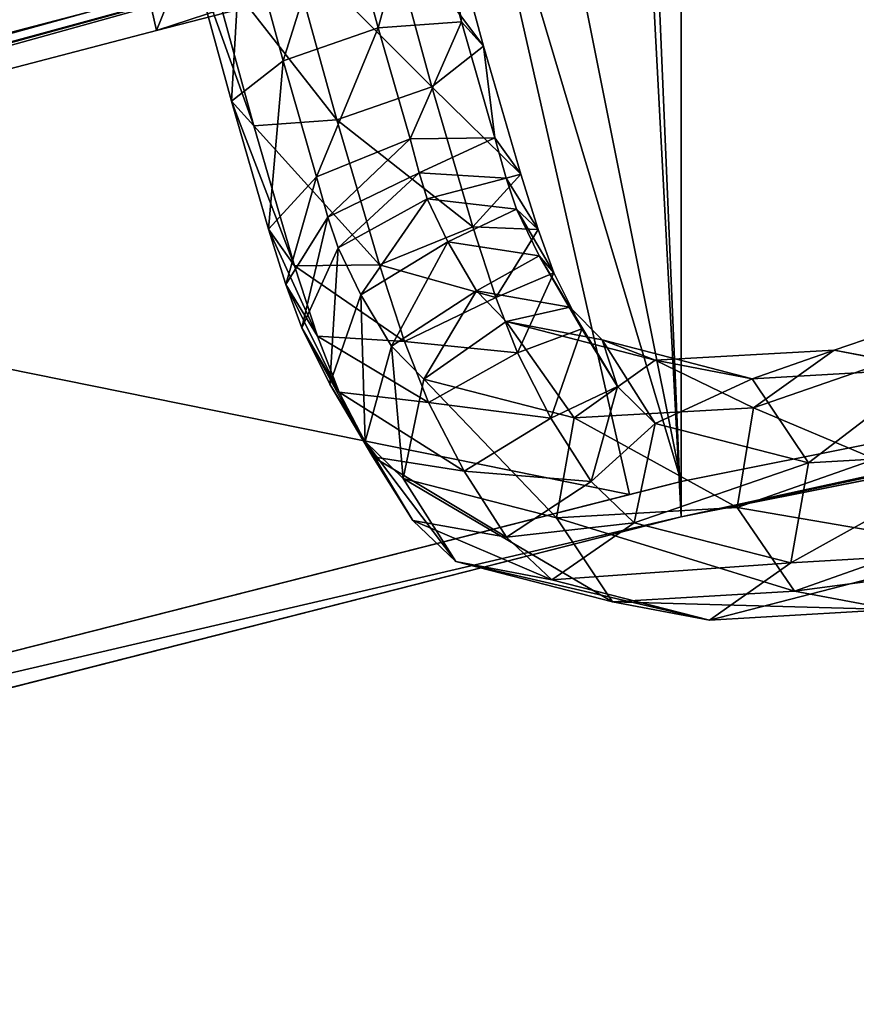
# Model space of a CAD drawing. Extents: x -0.191 to 0.191, y -0.114 to 0.126.
# Tile 26 of 74: x -0.06102 to -0.05787, y -0.04481 to -0.04111. Entities that reach past the tile are written whole.
import ezdxf

# ---------------------------------------------------------------- set-up
doc = ezdxf.new("R2010")
doc.units = 0
for name, color, linetype in [('Centauri.Fighter.Body', 7, 'CONTINUOUS'), ('Centauri.Fighter.Body.Beige', 7, 'CONTINUOUS'), ('Centauri.Fighter.Detail.Two', 7, 'CONTINUOUS'), ('Centauri.Fighter.Inset', 7, 'CONTINUOUS')]:
    doc.layers.add(name, color=color, linetype=linetype)

msp = doc.modelspace()

# ---------------------------------------------------------------- linework, layer by layer
at = {"layer": 'Centauri.Fighter.Body'}
for points in [[(-0.051289, -0.041536, 0.019853), (-0.055378, 0.095892, 0.019092), (-0.058527, 0.094721, 0.018506)], [(-0.051289, -0.041536, 0.019853), (-0.058527, 0.094721, 0.018506), (-0.055378, 0.095892, 0.019092)], [(-0.051289, -0.041536, 0.019853), (-0.055378, 0.095892, 0.019092), (-0.058527, 0.094721, 0.018506)], [(-0.058527, -0.04298, 0.018506), (-0.058527, 0.094721, 0.018506), (-0.064268, 0.092586, 0.01729)], [(-0.058527, -0.04298, 0.018506), (-0.064268, 0.092586, 0.01729), (-0.058527, 0.094721, 0.018506)], [(-0.058527, -0.04298, 0.018506), (-0.058527, 0.094721, 0.018506), (-0.064268, 0.092586, 0.01729)], [(-0.051289, -0.041536, 0.019853), (-0.058527, 0.094721, 0.018506), (-0.058527, -0.04298, 0.018506)], [(-0.051289, -0.041536, 0.019853), (-0.058527, -0.04298, 0.018506), (-0.058527, 0.094721, 0.018506)], [(-0.051289, -0.041536, 0.019853), (-0.058527, 0.094721, 0.018506), (-0.058527, -0.04298, 0.018506)], [(-0.058527, -0.04298, 0.018506), (-0.064268, 0.092586, 0.01729), (-0.06573, 0.091951, 0.016981)], [(-0.058527, -0.04298, 0.018506), (-0.06573, 0.091951, 0.016981), (-0.064268, 0.092586, 0.01729)], [(-0.058527, -0.04298, 0.018506), (-0.064268, 0.092586, 0.01729), (-0.06573, 0.091951, 0.016981)], [(-0.058527, -0.04298, 0.018506), (-0.06573, 0.091951, 0.016981), (-0.06573, -0.044813, 0.016981)], [(-0.058527, -0.04298, 0.018506), (-0.06573, -0.044813, 0.016981), (-0.06573, 0.091951, 0.016981)], [(-0.058527, -0.04298, 0.018506), (-0.06573, 0.091951, 0.016981), (-0.06573, -0.044813, 0.016981)], [(-0.060745, -0.041077, 0.036778), (-0.066678, -0.042627, 0.035214), (-0.066678, 0.091539, 0.035214)]]:
    msp.add_3dface(points, dxfattribs=at)
at = {"layer": 'Centauri.Fighter.Body.Beige'}
for points in [[(-0.059112, -0.037723, 0.035893), (-0.061159, -0.038248, 0.035426), (-0.060502, -0.04115, 0.035808)], [(-0.059112, -0.037723, 0.035893), (-0.060502, -0.04115, 0.035808), (-0.058527, -0.040641, 0.036277)], [(-0.061159, -0.038248, 0.035426), (-0.066411, -0.042693, 0.03425), (-0.060502, -0.04115, 0.035808)], [(-0.059112, -0.039929, 0.019139), (-0.051972, -0.038506, 0.020453), (-0.05146, -0.041436, 0.020839)], [(-0.05938, -0.039993, 0.019105), (-0.059112, -0.039929, 0.019139), (-0.058527, -0.042846, 0.019523)], [(-0.059112, -0.039929, 0.019139), (-0.05146, -0.041436, 0.020839), (-0.058527, -0.042846, 0.019523)], [(-0.065446, -0.041536, 0.01782), (-0.05938, -0.039993, 0.019105), (-0.058722, -0.042895, 0.019487)], [(-0.05938, -0.039993, 0.019105), (-0.058527, -0.042846, 0.019523), (-0.058722, -0.042895, 0.019487)], [(-0.071619, -0.044072, 0.03274), (-0.060745, -0.041077, 0.036778), (-0.058527, -0.040505, 0.037305)], [(-0.071619, -0.044072, 0.03274), (-0.058527, -0.040505, 0.037305), (-0.069697, -0.043563, 0.033297)], [(-0.058527, -0.040505, 0.037305), (-0.066411, -0.042693, 0.03425), (-0.069697, -0.043563, 0.033297)], [(-0.058527, -0.040505, 0.037305), (-0.060502, -0.04115, 0.035808), (-0.066411, -0.042693, 0.03425)], [(-0.058527, -0.040505, 0.037305), (-0.058527, -0.040641, 0.036277), (-0.060502, -0.04115, 0.035808)], [(-0.048346, -0.040825, 0.02134), (-0.051289, -0.041536, 0.019853), (-0.058527, -0.04298, 0.018506)], [(-0.048346, -0.040825, 0.02134), (-0.058527, -0.04298, 0.018506), (-0.050327, -0.041214, 0.021021)], [(-0.071619, -0.044072, 0.03274), (-0.066678, -0.042627, 0.035214), (-0.060745, -0.041077, 0.036778)], [(-0.058527, -0.04298, 0.018506), (-0.05146, -0.041436, 0.020839), (-0.050327, -0.041214, 0.021021)], [(-0.058527, -0.04298, 0.018506), (-0.058527, -0.042846, 0.019523), (-0.05146, -0.041436, 0.020839)], [(-0.065446, -0.041536, 0.01782), (-0.058722, -0.042895, 0.019487), (-0.064789, -0.044438, 0.018202)], [(-0.064789, -0.044438, 0.018202), (-0.058722, -0.042895, 0.019487), (-0.058527, -0.042846, 0.019523)], [(-0.064789, -0.044438, 0.018202), (-0.058527, -0.042846, 0.019523), (-0.058527, -0.04298, 0.018506)], [(-0.064789, -0.044438, 0.018202), (-0.058527, -0.04298, 0.018506), (-0.06573, -0.044813, 0.016981)]]:
    msp.add_3dface(points, dxfattribs=at)
at = {"layer": 'Centauri.Fighter.Detail.Two'}
for points in [[(-0.059667, -0.04114, 0.031834), (-0.059507, -0.040556, 0.032176), (-0.059815, -0.040597, 0.031952)], [(-0.059667, -0.04114, 0.031834), (-0.059354, -0.041117, 0.032054), (-0.059507, -0.040556, 0.032176)], [(-0.059354, -0.041117, 0.032054), (-0.059436, -0.040604, 0.032549), (-0.059507, -0.040556, 0.032176)], [(-0.060025, -0.041264, 0.031885), (-0.059815, -0.040597, 0.031952), (-0.060178, -0.040703, 0.032008)], [(-0.060025, -0.041264, 0.031885), (-0.059667, -0.04114, 0.031834), (-0.059815, -0.040597, 0.031952)], [(-0.059271, -0.041209, 0.032416), (-0.059643, -0.040713, 0.032852), (-0.059436, -0.040604, 0.032549)], [(-0.059354, -0.041117, 0.032054), (-0.059271, -0.041209, 0.032416), (-0.059436, -0.040604, 0.032549)], [(-0.060219, -0.041416, 0.032177), (-0.060178, -0.040703, 0.032008), (-0.060385, -0.040812, 0.032311)], [(-0.060219, -0.041416, 0.032177), (-0.060025, -0.041264, 0.031885), (-0.060178, -0.040703, 0.032008)], [(-0.059465, -0.041362, 0.032708), (-0.060007, -0.040819, 0.032908), (-0.059643, -0.040713, 0.032852)], [(-0.059271, -0.041209, 0.032416), (-0.059465, -0.041362, 0.032708), (-0.059643, -0.040713, 0.032852)], [(-0.060136, -0.041509, 0.032539), (-0.060219, -0.041416, 0.032177), (-0.060385, -0.040812, 0.032311)], [(-0.060136, -0.041509, 0.032539), (-0.060385, -0.040812, 0.032311), (-0.060314, -0.040859, 0.032684)], [(-0.059823, -0.041486, 0.032759), (-0.060314, -0.040859, 0.032684), (-0.060007, -0.040819, 0.032908)], [(-0.059465, -0.041362, 0.032708), (-0.059823, -0.041486, 0.032759), (-0.060007, -0.040819, 0.032908)], [(-0.059823, -0.041486, 0.032759), (-0.060136, -0.041509, 0.032539), (-0.060314, -0.040859, 0.032684)], [(-0.0599, -0.041701, 0.031766), (-0.059667, -0.04114, 0.031834), (-0.060025, -0.041264, 0.031885)], [(-0.0599, -0.041701, 0.031766), (-0.059547, -0.041558, 0.031722), (-0.059667, -0.04114, 0.031834)], [(-0.059547, -0.041558, 0.031722), (-0.059354, -0.041117, 0.032054), (-0.059667, -0.04114, 0.031834)], [(-0.059547, -0.041558, 0.031722), (-0.059229, -0.041554, 0.031934), (-0.059354, -0.041117, 0.032054)], [(-0.059229, -0.041554, 0.031934), (-0.059271, -0.041209, 0.032416), (-0.059354, -0.041117, 0.032054)], [(-0.059131, -0.041691, 0.032278), (-0.059465, -0.041362, 0.032708), (-0.059271, -0.041209, 0.032416)], [(-0.059229, -0.041554, 0.031934), (-0.059131, -0.041691, 0.032278), (-0.059271, -0.041209, 0.032416)], [(-0.06008, -0.041898, 0.032039), (-0.060025, -0.041264, 0.031885), (-0.060219, -0.041416, 0.032177)], [(-0.06008, -0.041898, 0.032039), (-0.0599, -0.041701, 0.031766), (-0.060025, -0.041264, 0.031885)], [(-0.059311, -0.041889, 0.032552), (-0.059823, -0.041486, 0.032759), (-0.059465, -0.041362, 0.032708)], [(-0.059131, -0.041691, 0.032278), (-0.059311, -0.041889, 0.032552), (-0.059465, -0.041362, 0.032708)], [(-0.059982, -0.042035, 0.032383), (-0.06008, -0.041898, 0.032039), (-0.060219, -0.041416, 0.032177)], [(-0.059982, -0.042035, 0.032383), (-0.060219, -0.041416, 0.032177), (-0.060136, -0.041509, 0.032539)], [(-0.059663, -0.042031, 0.032595), (-0.060136, -0.041509, 0.032539), (-0.059823, -0.041486, 0.032759)], [(-0.059663, -0.042031, 0.032595), (-0.059982, -0.042035, 0.032383), (-0.060136, -0.041509, 0.032539)], [(-0.059311, -0.041889, 0.032552), (-0.059663, -0.042031, 0.032595), (-0.059823, -0.041486, 0.032759)], [(-0.059857, -0.041852, 0.031726), (-0.059547, -0.041558, 0.031722), (-0.0599, -0.041701, 0.031766)], [(-0.059857, -0.041852, 0.031726), (-0.059513, -0.041686, 0.031697), (-0.059547, -0.041558, 0.031722)], [(-0.059513, -0.041686, 0.031697), (-0.059229, -0.041554, 0.031934), (-0.059547, -0.041558, 0.031722)], [(-0.059513, -0.041686, 0.031697), (-0.059186, -0.041705, 0.031895), (-0.059229, -0.041554, 0.031934)], [(-0.059186, -0.041705, 0.031895), (-0.059131, -0.041691, 0.032278), (-0.059229, -0.041554, 0.031934)], [(-0.060015, -0.042106, 0.031964), (-0.0599, -0.041701, 0.031766), (-0.06008, -0.041898, 0.032039)], [(-0.060015, -0.042106, 0.031964), (-0.059857, -0.041852, 0.031726), (-0.0599, -0.041701, 0.031766)], [(-0.059818, -0.041968, 0.031673), (-0.059513, -0.041686, 0.031697), (-0.059857, -0.041852, 0.031726)], [(-0.059818, -0.041968, 0.031673), (-0.059483, -0.041783, 0.031663), (-0.059513, -0.041686, 0.031697)], [(-0.059483, -0.041783, 0.031663), (-0.059186, -0.041705, 0.031895), (-0.059513, -0.041686, 0.031697)], [(-0.059066, -0.041899, 0.032202), (-0.059311, -0.041889, 0.032552), (-0.059131, -0.041691, 0.032278)], [(-0.059186, -0.041705, 0.031895), (-0.059066, -0.041899, 0.032202), (-0.059131, -0.041691, 0.032278)], [(-0.059483, -0.041783, 0.031663), (-0.059147, -0.041822, 0.031842), (-0.059186, -0.041705, 0.031895)], [(-0.059147, -0.041822, 0.031842), (-0.059066, -0.041899, 0.032202), (-0.059186, -0.041705, 0.031895)], [(-0.059733, -0.042144, 0.031487), (-0.059483, -0.041783, 0.031663), (-0.059818, -0.041968, 0.031673)], [(-0.059733, -0.042144, 0.031487), (-0.059406, -0.041945, 0.031498), (-0.059483, -0.041783, 0.031663)], [(-0.059406, -0.041945, 0.031498), (-0.059147, -0.041822, 0.031842), (-0.059483, -0.041783, 0.031663)], [(-0.059406, -0.041945, 0.031498), (-0.059062, -0.041998, 0.031655), (-0.059147, -0.041822, 0.031842)], [(-0.059147, -0.041822, 0.031842), (-0.059006, -0.042062, 0.032104), (-0.059066, -0.041899, 0.032202)], [(-0.059062, -0.041998, 0.031655), (-0.059006, -0.042062, 0.032104), (-0.059147, -0.041822, 0.031842)], [(-0.059955, -0.042269, 0.031866), (-0.059857, -0.041852, 0.031726), (-0.060015, -0.042106, 0.031964)], [(-0.059955, -0.042269, 0.031866), (-0.059818, -0.041968, 0.031673), (-0.059857, -0.041852, 0.031726)], [(-0.059896, -0.0423, 0.032271), (-0.060015, -0.042106, 0.031964), (-0.06008, -0.041898, 0.032039)], [(-0.059896, -0.0423, 0.032271), (-0.06008, -0.041898, 0.032039), (-0.059982, -0.042035, 0.032383)], [(-0.059225, -0.042154, 0.03244), (-0.059663, -0.042031, 0.032595), (-0.059311, -0.041889, 0.032552)], [(-0.059066, -0.041899, 0.032202), (-0.059225, -0.042154, 0.03244), (-0.059311, -0.041889, 0.032552)], [(-0.059006, -0.042062, 0.032104), (-0.059225, -0.042154, 0.03244), (-0.059066, -0.041899, 0.032202)], [(-0.059617, -0.042338, 0.031194), (-0.059406, -0.041945, 0.031498), (-0.059733, -0.042144, 0.031487)], [(-0.059617, -0.042338, 0.031194), (-0.059298, -0.042129, 0.031226), (-0.059406, -0.041945, 0.031498)], [(-0.059298, -0.042129, 0.031226), (-0.059062, -0.041998, 0.031655), (-0.059406, -0.041945, 0.031498)], [(-0.05985, -0.04248, 0.031629), (-0.059818, -0.041968, 0.031673), (-0.059955, -0.042269, 0.031866)], [(-0.05985, -0.04248, 0.031629), (-0.059733, -0.042144, 0.031487), (-0.059818, -0.041968, 0.031673)], [(-0.059568, -0.04232, 0.032469), (-0.059982, -0.042035, 0.032383), (-0.059663, -0.042031, 0.032595)], [(-0.059225, -0.042154, 0.03244), (-0.059568, -0.04232, 0.032469), (-0.059663, -0.042031, 0.032595)], [(-0.059298, -0.042129, 0.031226), (-0.058946, -0.042191, 0.031363), (-0.059062, -0.041998, 0.031655)], [(-0.059062, -0.041998, 0.031655), (-0.058901, -0.042272, 0.031868), (-0.059006, -0.042062, 0.032104)], [(-0.058946, -0.042191, 0.031363), (-0.058901, -0.042272, 0.031868), (-0.059062, -0.041998, 0.031655)], [(-0.059568, -0.04232, 0.032469), (-0.059896, -0.0423, 0.032271), (-0.059982, -0.042035, 0.032383)], [(-0.059006, -0.042062, 0.032104), (-0.059143, -0.042363, 0.032296), (-0.059225, -0.042154, 0.03244)], [(-0.058901, -0.042272, 0.031868), (-0.059143, -0.042363, 0.032296), (-0.059006, -0.042062, 0.032104)], [(-0.059814, -0.04251, 0.032128), (-0.059955, -0.042269, 0.031866), (-0.060015, -0.042106, 0.031964)], [(-0.059814, -0.04251, 0.032128), (-0.060015, -0.042106, 0.031964), (-0.059896, -0.0423, 0.032271)], [(-0.059716, -0.042696, 0.031286), (-0.059733, -0.042144, 0.031487), (-0.05985, -0.04248, 0.031629)], [(-0.059716, -0.042696, 0.031286), (-0.059617, -0.042338, 0.031194), (-0.059733, -0.042144, 0.031487)], [(-0.059496, -0.042461, 0.03082), (-0.059298, -0.042129, 0.031226), (-0.059617, -0.042338, 0.031194)], [(-0.059496, -0.042461, 0.03082), (-0.059186, -0.042245, 0.030881), (-0.059298, -0.042129, 0.031226)], [(-0.059186, -0.042245, 0.030881), (-0.058946, -0.042191, 0.031363), (-0.059298, -0.042129, 0.031226)], [(-0.059143, -0.042363, 0.032296), (-0.059568, -0.04232, 0.032469), (-0.059225, -0.042154, 0.03244)], [(-0.057744, -0.042393, 0.023787), (-0.057444, -0.04218, 0.023892), (-0.057952, -0.042352, 0.026063)], [(-0.057444, -0.04218, 0.023892), (-0.057584, -0.042422, 0.026144), (-0.057952, -0.042352, 0.026063)], [(-0.059186, -0.042245, 0.030881), (-0.058825, -0.042314, 0.030989), (-0.058946, -0.042191, 0.031363)], [(-0.058946, -0.042191, 0.031363), (-0.058767, -0.042489, 0.031524), (-0.058901, -0.042272, 0.031868)], [(-0.058825, -0.042314, 0.030989), (-0.058767, -0.042489, 0.031524), (-0.058946, -0.042191, 0.031363)], [(-0.05893, -0.042607, 0.028696), (-0.059186, -0.042245, 0.030881), (-0.059496, -0.042461, 0.03082)], [(-0.05893, -0.042607, 0.028696), (-0.058625, -0.04239, 0.028774), (-0.059186, -0.042245, 0.030881)], [(-0.058625, -0.04239, 0.028774), (-0.058825, -0.042314, 0.030989), (-0.059186, -0.042245, 0.030881)], [(-0.059688, -0.042754, 0.031841), (-0.05985, -0.04248, 0.031629), (-0.059955, -0.042269, 0.031866)], [(-0.059688, -0.042754, 0.031841), (-0.059955, -0.042269, 0.031866), (-0.059814, -0.04251, 0.032128)], [(-0.058901, -0.042272, 0.031868), (-0.059018, -0.042608, 0.03201), (-0.059143, -0.042363, 0.032296)], [(-0.058767, -0.042489, 0.031524), (-0.059018, -0.042608, 0.03201), (-0.058901, -0.042272, 0.031868)], [(-0.059478, -0.042549, 0.032306), (-0.059814, -0.04251, 0.032128), (-0.059896, -0.0423, 0.032271)], [(-0.059478, -0.042549, 0.032306), (-0.059896, -0.0423, 0.032271), (-0.059568, -0.04232, 0.032469)], [(-0.059143, -0.042363, 0.032296), (-0.059478, -0.042549, 0.032306), (-0.059568, -0.04232, 0.032469)], [(-0.058825, -0.042314, 0.030989), (-0.058625, -0.042628, 0.031081), (-0.058767, -0.042489, 0.031524)], [(-0.058625, -0.04239, 0.028774), (-0.05826, -0.04246, 0.028864), (-0.058825, -0.042314, 0.030989)], [(-0.05826, -0.04246, 0.028864), (-0.058625, -0.042628, 0.031081), (-0.058825, -0.042314, 0.030989)], [(-0.059574, -0.042835, 0.030842), (-0.059617, -0.042338, 0.031194), (-0.059716, -0.042696, 0.031286)], [(-0.059574, -0.042835, 0.030842), (-0.059496, -0.042461, 0.03082), (-0.059617, -0.042338, 0.031194)], [(-0.059018, -0.042608, 0.03201), (-0.059478, -0.042549, 0.032306), (-0.059143, -0.042363, 0.032296)], [(-0.058255, -0.042569, 0.025975), (-0.057952, -0.042352, 0.026063), (-0.058625, -0.04239, 0.028774)], [(-0.057952, -0.042352, 0.026063), (-0.05826, -0.04246, 0.028864), (-0.058625, -0.04239, 0.028774)], [(-0.057952, -0.042352, 0.026063), (-0.057584, -0.042422, 0.026144), (-0.05826, -0.04246, 0.028864)], [(-0.057744, -0.042393, 0.023787), (-0.057952, -0.042352, 0.026063), (-0.058255, -0.042569, 0.025975)], [(-0.058255, -0.042569, 0.025975), (-0.058625, -0.04239, 0.028774), (-0.05893, -0.042607, 0.028696)], [(-0.057797, -0.042763, 0.023705), (-0.057744, -0.042393, 0.023787), (-0.058255, -0.042569, 0.025975)], [(-0.057584, -0.042422, 0.026144), (-0.058048, -0.042776, 0.028913), (-0.05826, -0.04246, 0.028864)], [(-0.057584, -0.042422, 0.026144), (-0.057368, -0.042737, 0.026171), (-0.058048, -0.042776, 0.028913)], [(-0.058997, -0.042983, 0.028675), (-0.059496, -0.042461, 0.03082), (-0.059574, -0.042835, 0.030842)], [(-0.058997, -0.042983, 0.028675), (-0.05893, -0.042607, 0.028696), (-0.059496, -0.042461, 0.03082)], [(-0.05826, -0.04246, 0.028864), (-0.058048, -0.042776, 0.028913), (-0.058625, -0.042628, 0.031081)], [(-0.059537, -0.042993, 0.031447), (-0.059716, -0.042696, 0.031286), (-0.05985, -0.04248, 0.031629)], [(-0.059537, -0.042993, 0.031447), (-0.05985, -0.04248, 0.031629), (-0.059688, -0.042754, 0.031841)], [(-0.059344, -0.042808, 0.031999), (-0.059688, -0.042754, 0.031841), (-0.059814, -0.04251, 0.032128)], [(-0.059344, -0.042808, 0.031999), (-0.059814, -0.04251, 0.032128), (-0.059478, -0.042549, 0.032306)], [(-0.058767, -0.042489, 0.031524), (-0.058866, -0.042847, 0.031615), (-0.059018, -0.042608, 0.03201)], [(-0.058625, -0.042628, 0.031081), (-0.058866, -0.042847, 0.031615), (-0.058767, -0.042489, 0.031524)], [(-0.059018, -0.042608, 0.03201), (-0.059344, -0.042808, 0.031999), (-0.059478, -0.042549, 0.032306)], [(-0.058317, -0.042944, 0.025933), (-0.058255, -0.042569, 0.025975), (-0.05893, -0.042607, 0.028696)], [(-0.057797, -0.042763, 0.023705), (-0.058255, -0.042569, 0.025975), (-0.058317, -0.042944, 0.025933)], [(-0.058866, -0.042847, 0.031615), (-0.059344, -0.042808, 0.031999), (-0.059018, -0.042608, 0.03201)], [(-0.058317, -0.042944, 0.025933), (-0.05893, -0.042607, 0.028696), (-0.058997, -0.042983, 0.028675)], [(-0.058625, -0.042628, 0.031081), (-0.058704, -0.043002, 0.031103), (-0.058866, -0.042847, 0.031615)], [(-0.058048, -0.042776, 0.028913), (-0.058704, -0.043002, 0.031103), (-0.058625, -0.042628, 0.031081)], [(-0.059375, -0.043148, 0.030934), (-0.059574, -0.042835, 0.030842), (-0.059716, -0.042696, 0.031286)], [(-0.059375, -0.043148, 0.030934), (-0.059716, -0.042696, 0.031286), (-0.059537, -0.042993, 0.031447)], [(-0.057368, -0.042737, 0.026171), (-0.05743, -0.043112, 0.026129), (-0.058115, -0.043152, 0.028892)], [(-0.057368, -0.042737, 0.026171), (-0.058115, -0.043152, 0.028892), (-0.058048, -0.042776, 0.028913)], [(-0.059185, -0.043056, 0.031583), (-0.059537, -0.042993, 0.031447), (-0.059688, -0.042754, 0.031841)], [(-0.059185, -0.043056, 0.031583), (-0.059688, -0.042754, 0.031841), (-0.059344, -0.042808, 0.031999)], [(-0.057572, -0.043072, 0.023692), (-0.057797, -0.042763, 0.023705), (-0.058317, -0.042944, 0.025933)], [(-0.058866, -0.042847, 0.031615), (-0.059185, -0.043056, 0.031583), (-0.059344, -0.042808, 0.031999)], [(-0.058048, -0.042776, 0.028913), (-0.058115, -0.043152, 0.028892), (-0.058704, -0.043002, 0.031103)], [(-0.058786, -0.043299, 0.028723), (-0.058997, -0.042983, 0.028675), (-0.059574, -0.042835, 0.030842)], [(-0.058786, -0.043299, 0.028723), (-0.059574, -0.042835, 0.030842), (-0.059375, -0.043148, 0.030934)], [(-0.058704, -0.043002, 0.031103), (-0.059185, -0.043056, 0.031583), (-0.058866, -0.042847, 0.031615)], [(-0.058101, -0.043259, 0.025961), (-0.058317, -0.042944, 0.025933), (-0.058997, -0.042983, 0.028675)], [(-0.057572, -0.043072, 0.023692), (-0.058317, -0.042944, 0.025933), (-0.058101, -0.043259, 0.025961)], [(-0.059014, -0.043217, 0.031042), (-0.059375, -0.043148, 0.030934), (-0.059537, -0.042993, 0.031447)], [(-0.059014, -0.043217, 0.031042), (-0.059537, -0.042993, 0.031447), (-0.059185, -0.043056, 0.031583)], [(-0.058101, -0.043259, 0.025961), (-0.058997, -0.042983, 0.028675), (-0.058786, -0.043299, 0.028723)], [(-0.058704, -0.043002, 0.031103), (-0.059014, -0.043217, 0.031042), (-0.059185, -0.043056, 0.031583)], [(-0.058115, -0.043152, 0.028892), (-0.059014, -0.043217, 0.031042), (-0.058704, -0.043002, 0.031103)], [(-0.0572, -0.04314, 0.023756), (-0.057572, -0.043072, 0.023692), (-0.058101, -0.043259, 0.025961)], [(-0.05743, -0.043112, 0.026129), (-0.057734, -0.043328, 0.026042), (-0.058421, -0.043368, 0.028813)], [(-0.05743, -0.043112, 0.026129), (-0.058421, -0.043368, 0.028813), (-0.058115, -0.043152, 0.028892)], [(-0.0572, -0.04314, 0.023756), (-0.058101, -0.043259, 0.025961), (-0.057734, -0.043328, 0.026042)], [(-0.058421, -0.043368, 0.028813), (-0.058786, -0.043299, 0.028723), (-0.059375, -0.043148, 0.030934)], [(-0.058421, -0.043368, 0.028813), (-0.059375, -0.043148, 0.030934), (-0.059014, -0.043217, 0.031042)], [(-0.058115, -0.043152, 0.028892), (-0.058421, -0.043368, 0.028813), (-0.059014, -0.043217, 0.031042)], [(-0.057734, -0.043328, 0.026042), (-0.058101, -0.043259, 0.025961), (-0.058786, -0.043299, 0.028723)], [(-0.057734, -0.043328, 0.026042), (-0.058786, -0.043299, 0.028723), (-0.058421, -0.043368, 0.028813)]]:
    msp.add_3dface(points, dxfattribs=at)
at = {"layer": 'Centauri.Fighter.Inset'}
msp.add_3dface([(-0.063088, -0.040428, 0.022181), (-0.05938, -0.039993, 0.019105), (-0.065446, -0.041536, 0.01782)], dxfattribs=at)

doc.saveas('drawing.dxf')
